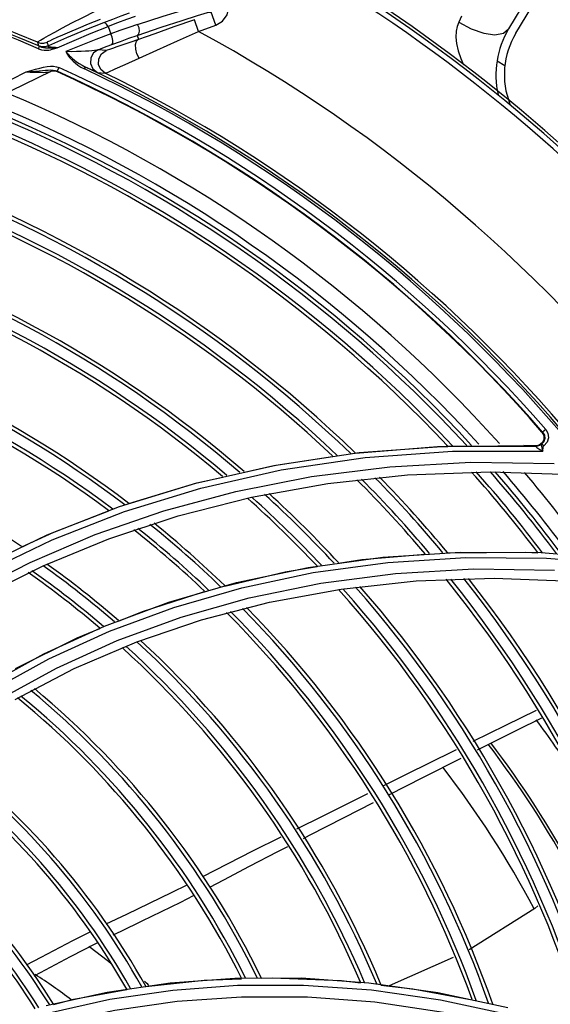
# Model space of a CAD drawing. Extents: x 40.7 to 137.4, y -250.8 to -221.5.
# Tile 145 of 256: x 61.714 to 61.7871, y -240.0216 to -239.886. Entities that reach past the tile are written whole.
import ezdxf

# ---------------------------------------------------------------- set-up
doc = ezdxf.new("R2010")
doc.units = 0
doc.header["$MEASUREMENT"] = 0
doc.layers.get('0').update_dxf_attribs({"linetype": 'CONTINUOUS'})

msp = doc.modelspace()

# ---------------------------------------------------------------- linework, layer by layer
at = {"color": 6, "linetype": 'Continuous'}
for p, q in [((61.79757800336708, -239.8602909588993), (61.78137015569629, -239.8872653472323)), ((61.78236428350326, -239.8878626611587), (61.79857212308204, -239.8608882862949)), ((61.7748845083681, -239.8855156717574), (61.77450187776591, -239.8863490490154)), ((61.77977561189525, -239.8916503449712), (61.78085744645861, -239.8923003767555))]:
    msp.add_line(p, q, dxfattribs=at)
at = {"color": 155}
for p, q in [((61.73866025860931, -239.8875998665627), (61.7380857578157, -239.8859904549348)), ((61.74102949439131, -239.8867541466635), (61.74037995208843, -239.8849344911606)), ((61.72386041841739, -239.8878547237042), (61.72622083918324, -239.8869097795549)), ((61.72622083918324, -239.8869097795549), (61.72656831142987, -239.8879436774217)), ((61.73866026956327, -239.8875998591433), (61.74102961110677, -239.8867541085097)), ((61.72048054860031, -239.8885060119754), (61.71798636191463, -239.8895932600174)), ((61.73021595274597, -239.8881630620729), (61.73040481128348, -239.8886921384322)), ((61.71646133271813, -239.889085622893), (61.71663090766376, -239.8895980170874)), ((61.71660881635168, -239.8899848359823), (61.7167484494, -239.889658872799)), ((61.71798463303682, -239.8895940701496), (61.71781385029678, -239.8890804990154)), ((61.71786107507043, -239.8898502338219), (61.71853809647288, -239.8898543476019)), ((61.718877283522, -239.8899486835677), (61.71918773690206, -239.8898478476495)), ((61.71904698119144, -239.8898507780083), (61.71918132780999, -239.8898448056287)), ((61.72594117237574, -239.8902291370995), (61.72484655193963, -239.8901213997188)), ((61.72920664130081, -239.8891086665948), (61.72743057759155, -239.8897329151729)), ((61.71908389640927, -239.8924644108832), (61.71942036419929, -239.8925802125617)), ((61.71941766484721, -239.8925783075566), (61.71919023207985, -239.8930827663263)), ((61.72295395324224, -239.8927752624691), (61.723079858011, -239.8925080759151)), ((61.72414281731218, -239.8929943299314), (61.72307985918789, -239.8925080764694)), ((61.70518139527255, -239.8981198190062), (61.71489778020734, -239.8931754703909)), ((61.7183022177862, -239.8931362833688), (61.70785538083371, -239.8982189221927)), ((61.71819414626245, -239.8931664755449), (61.7183022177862, -239.8931362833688)), ((61.71863067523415, -239.8930426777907), (61.71830209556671, -239.8931362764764)), ((61.71855479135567, -239.8930762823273), (61.71830539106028, -239.893147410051)), ((61.71897217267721, -239.89304378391), (61.71863067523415, -239.8930426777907)), ((61.71892422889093, -239.8929905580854), (61.71919023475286, -239.8930827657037)), ((61.71930001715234, -239.8931394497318), (61.71897217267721, -239.89304378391)), ((61.71922432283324, -239.8931728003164), (61.71930001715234, -239.8931394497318)), ((61.7247305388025, -239.8932500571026), (61.72580834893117, -239.8933570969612)), ((61.78597082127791, -239.9427750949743), (61.78621995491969, -239.9432495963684)), ((61.78606415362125, -239.9427786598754), (61.78597087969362, -239.9427751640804)), ((61.78648155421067, -239.9424153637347), (61.78606414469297, -239.9427786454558)), ((61.74928752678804, -239.9473396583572), (61.76080106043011, -239.9456162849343)), ((61.76026708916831, -239.9456820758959), (61.77159783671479, -239.944767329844)), ((61.76080106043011, -239.9456162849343), (61.77277302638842, -239.944718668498)), ((61.77159783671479, -239.944767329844), (61.77298756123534, -239.9447534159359)), ((61.77277302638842, -239.944718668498), (61.78516068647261, -239.944699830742)), ((61.77627277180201, -239.9447205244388), (61.78345706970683, -239.9446485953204)), ((61.78558217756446, -239.9445898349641), (61.78515584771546, -239.9446758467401)), ((61.78606469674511, -239.9453033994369), (61.78606902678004, -239.9454228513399)), ((61.73826845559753, -239.949835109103), (61.74928752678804, -239.9473396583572)), ((61.76744929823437, -239.9486798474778), (61.77881431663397, -239.9482583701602)), ((61.77881431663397, -239.9482583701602), (61.79052179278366, -239.9486396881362)), ((61.72777548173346, -239.9530484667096), (61.73826845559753, -239.949835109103)), ((61.74593802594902, -239.9517521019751), (61.75648758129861, -239.9498586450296)), ((61.75648758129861, -239.9498586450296), (61.76744929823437, -239.9486798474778)), ((61.73586244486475, -239.9543075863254), (61.74593802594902, -239.9517521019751)), ((61.74599389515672, -239.9517400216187), (61.74609821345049, -239.9518339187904)), ((61.71783317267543, -239.9569264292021), (61.72777548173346, -239.9530484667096)), ((61.72631264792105, -239.957464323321), (61.73586244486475, -239.9543075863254)), ((61.70845863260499, -239.9614181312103), (61.71783317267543, -239.9569264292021)), ((61.71724773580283, -239.9611924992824), (61.72631264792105, -239.957464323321)), ((61.78585603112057, -239.9593874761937), (61.79730219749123, -239.9602829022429)), ((61.75374682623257, -239.9614193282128), (61.76403802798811, -239.9600036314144)), ((61.78660748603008, -239.9601515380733), (61.79807803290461, -239.9610795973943)), ((61.70859534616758, -239.9654979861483), (61.71724773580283, -239.9611924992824)), ((61.7583060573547, -239.9643977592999), (61.76865284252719, -239.9632809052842)), ((61.76865284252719, -239.9632809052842), (61.77940522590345, -239.9629078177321)), ((61.77940522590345, -239.9629078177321), (61.79054649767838, -239.9633273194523)), ((61.74842576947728, -239.9662041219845), (61.7583060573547, -239.9643977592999)), ((61.72569158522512, -239.9695065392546), (61.73455347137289, -239.9662190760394)), ((61.73906482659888, -239.9686375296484), (61.74842576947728, -239.9662041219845)), ((61.73018446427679, -239.971659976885), (61.73906482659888, -239.9686375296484)), ((61.71733593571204, -239.9733252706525), (61.72569158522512, -239.9695065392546)), ((61.72151757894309, -239.9753597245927), (61.73018446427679, -239.971659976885)), ((61.70949282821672, -239.9776340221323), (61.71733593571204, -239.9733252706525)), ((61.71339924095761, -239.9795913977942), (61.72151757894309, -239.9753597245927)), ((61.7558171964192, -239.9956226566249), (61.76196703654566, -239.9925539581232)), ((61.75220812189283, -239.9974254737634), (61.7558171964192, -239.9956226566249)), ((61.74616015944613, -240.000473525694), (61.75003116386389, -239.998517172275)), ((61.73927463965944, -240.0040086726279), (61.74616015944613, -240.000473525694)), ((61.77375986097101, -240.0151418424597), (61.7649060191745, -240.0190540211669)), ((61.73475327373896, -240.0186857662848), (61.72608162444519, -240.0199545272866)), ((61.74366069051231, -240.0180287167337), (61.73475327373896, -240.0186857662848)), ((61.75279163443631, -240.0180101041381), (61.74366069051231, -240.0180287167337)), ((61.762124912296, -240.0186596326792), (61.75279163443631, -240.0180101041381)), ((61.7531425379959, -240.0189560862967), (61.76247464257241, -240.0196106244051)), ((61.77163237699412, -240.0200078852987), (61.762124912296, -240.0186596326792)), ((61.72608162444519, -240.0199545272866), (61.71766864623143, -240.0218090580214)), ((61.76247464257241, -240.0196106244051), (61.77198194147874, -240.0209666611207)), ((61.78128174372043, -240.0220854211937), (61.77163237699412, -240.0200078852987)), ((61.76295422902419, -240.0212649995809), (61.77241112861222, -240.0226660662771))]:
    msp.add_line(p, q, dxfattribs=at)
for points in [[(61.7180128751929, -239.8881614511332), (61.71886749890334, -239.887689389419), (61.71992883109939, -239.8871169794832), (61.72120921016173, -239.8864444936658), (61.72270875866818, -239.885677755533), (61.72441378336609, -239.8848319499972), (61.72629212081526, -239.8839298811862), (61.72830242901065, -239.8829971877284)], [(61.74102961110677, -239.8867541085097), (61.74195571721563, -239.8861977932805), (61.74258822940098, -239.8853432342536), (61.74284892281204, -239.8843125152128), (61.74269282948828, -239.8832432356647)], [(61.7302774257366, -239.8866556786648), (61.73379930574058, -239.8855074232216), (61.73682337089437, -239.8845682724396), (61.73906895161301, -239.8839286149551), (61.74047564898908, -239.8836046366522)], [(61.7191816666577, -239.8884146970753), (61.71994999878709, -239.8880716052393), (61.72091855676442, -239.8876509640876), (61.7221090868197, -239.8871485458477), (61.72352362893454, -239.8865698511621), (61.72515099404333, -239.8859265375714)], [(61.72911460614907, -239.8850777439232), (61.72797557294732, -239.8855036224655), (61.72679476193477, -239.8859526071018), (61.72557716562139, -239.8864238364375)], [(61.72991854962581, -239.8855467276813), (61.7287208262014, -239.88597960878), (61.72748754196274, -239.886434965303), (61.72622403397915, -239.8869110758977)], [(61.73808576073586, -239.885990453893), (61.73527672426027, -239.8869882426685), (61.73263385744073, -239.887917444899), (61.72920664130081, -239.8891086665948)], [(61.73021595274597, -239.8881630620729), (61.73351759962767, -239.8870404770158), (61.73638535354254, -239.8860888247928), (61.73853576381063, -239.8854041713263), (61.73988374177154, -239.8850136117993), (61.74037995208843, -239.8849344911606)], [(61.72557716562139, -239.8864238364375), (61.72301094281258, -239.8874491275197), (61.72048054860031, -239.8885060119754)], [(61.72622412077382, -239.8869111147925), (61.72600464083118, -239.8866173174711), (61.72577837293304, -239.886445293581), (61.72557723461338, -239.8864240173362)], [(61.7302774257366, -239.8866556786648), (61.72907563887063, -239.887060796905), (61.72783874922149, -239.88749116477), (61.72657182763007, -239.8879451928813)], [(61.73021601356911, -239.8881628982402), (61.73043746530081, -239.8879476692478), (61.7305258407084, -239.8875513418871), (61.7304657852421, -239.8870955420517), (61.7302773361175, -239.8866561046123)], [(61.71646132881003, -239.8890856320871), (61.71658610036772, -239.8889950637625), (61.71688103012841, -239.8888131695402), (61.71735352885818, -239.8885355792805), (61.7180128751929, -239.8881614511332)], [(61.71781383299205, -239.8890804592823), (61.71792246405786, -239.8890141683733), (61.71817869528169, -239.8888836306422), (61.71859454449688, -239.8886848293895), (61.7191816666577, -239.8884146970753)], [(61.71918773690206, -239.8898478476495), (61.72151613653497, -239.8888343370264), (61.72386041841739, -239.8878547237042)], [(61.72656831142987, -239.8879436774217), (61.72449811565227, -239.8887314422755), (61.72244013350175, -239.8895460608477), (61.7203947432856, -239.8903872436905)], [(61.72669950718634, -239.8894202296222), (61.72684535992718, -239.8892230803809), (61.72686737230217, -239.8888383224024), (61.72676809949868, -239.8883863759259), (61.72657189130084, -239.8879451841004)], [(61.72669947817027, -239.8894202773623), (61.72790807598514, -239.888976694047), (61.72908186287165, -239.8885573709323), (61.73021598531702, -239.8881630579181)], [(61.73048226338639, -239.8912775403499), (61.73018078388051, -239.8906813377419), (61.73000793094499, -239.8900269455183), (61.72998963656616, -239.8894170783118), (61.73012877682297, -239.888947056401), (61.7304048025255, -239.8886921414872)], [(61.73048231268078, -239.8912774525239), (61.73293650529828, -239.8901809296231), (61.73574578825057, -239.8889173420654), (61.73866026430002, -239.8875998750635)], [(61.71646133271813, -239.889085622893), (61.71690238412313, -239.88920731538), (61.71736458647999, -239.889206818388), (61.71781385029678, -239.8890804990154)], [(61.71662007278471, -239.8899899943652), (61.71702148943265, -239.8901239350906), (61.71739558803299, -239.890189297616), (61.71773113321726, -239.8902003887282), (61.71802523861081, -239.8901731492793), (61.71827966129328, -239.8901234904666), (61.71850202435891, -239.8900649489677), (61.71869971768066, -239.8900054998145), (61.718877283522, -239.8899486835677)], [(61.71674853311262, -239.889658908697), (61.71668455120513, -239.8896281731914), (61.71664523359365, -239.889607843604), (61.71663090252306, -239.8895980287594)], [(61.71798463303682, -239.8895940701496), (61.71754062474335, -239.8897192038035), (61.717077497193, -239.889720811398), (61.71663090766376, -239.8895980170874)], [(61.71674845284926, -239.8896588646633), (61.71701144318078, -239.8897526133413), (61.71730786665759, -239.8898166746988), (61.7176004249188, -239.8898446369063), (61.71786107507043, -239.8898502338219)], [(61.71918127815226, -239.889844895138), (61.71894624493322, -239.8898353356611), (61.71873024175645, -239.8898231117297), (61.71853339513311, -239.8898080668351), (61.71835678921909, -239.8897899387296), (61.71820328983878, -239.8897684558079), (61.71807878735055, -239.889743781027), (61.71799020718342, -239.8897170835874), (61.71793675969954, -239.889688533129), (61.71791808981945, -239.8896576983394), (61.71793556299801, -239.8896255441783), (61.71798643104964, -239.8895934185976)], [(61.71853809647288, -239.8898543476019), (61.71872956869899, -239.8898539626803), (61.71904698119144, -239.8898507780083)], [(61.72484671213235, -239.8901214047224), (61.72463368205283, -239.8901770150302), (61.72434231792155, -239.8902254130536), (61.72398694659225, -239.8902682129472), (61.72356961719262, -239.8903060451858), (61.72308219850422, -239.8903395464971), (61.72251473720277, -239.8903673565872), (61.72187089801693, -239.8903873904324), (61.72115770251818, -239.890395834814), (61.72039182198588, -239.8903857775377)], [(61.72484655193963, -239.8901213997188), (61.72420198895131, -239.8905703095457), (61.72382647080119, -239.8912595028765), (61.72379765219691, -239.8920402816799), (61.72412132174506, -239.8927551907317), (61.7247305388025, -239.8932500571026)], [(61.72484674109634, -239.8901215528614), (61.72546223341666, -239.8898858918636), (61.72607981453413, -239.8896521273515), (61.72669947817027, -239.8894202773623)], [(61.72580834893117, -239.8933570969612), (61.72520433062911, -239.8928616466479), (61.72488338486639, -239.892145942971), (61.72491531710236, -239.8913627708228), (61.72529478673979, -239.8906742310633), (61.72594117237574, -239.8902291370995)], [(61.72743057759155, -239.8897329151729), (61.72682145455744, -239.8899457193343), (61.72637852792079, -239.8900969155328), (61.72608968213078, -239.8901899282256), (61.72594135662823, -239.8902292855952)], [(61.72039183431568, -239.8903856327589), (61.7205282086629, -239.8905502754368), (61.72068401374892, -239.8907260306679), (61.72086151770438, -239.8909135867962), (61.72106398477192, -239.8911135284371), (61.72129581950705, -239.8913255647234), (61.72156112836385, -239.891549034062), (61.72186422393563, -239.8917819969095), (61.72221051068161, -239.8920214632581), (61.72261326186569, -239.8922666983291), (61.7230798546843, -239.8925080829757)], [(61.7203947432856, -239.8903872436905), (61.72048683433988, -239.8905769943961), (61.720606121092, -239.8907788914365), (61.72075220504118, -239.8909937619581), (61.72092907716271, -239.8912219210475), (61.72114121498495, -239.89146306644), (61.7213936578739, -239.8917157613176), (61.72169278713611, -239.8919781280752), (61.72204653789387, -239.8922468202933), (61.72246351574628, -239.8925157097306), (61.72295102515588, -239.892774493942)], [(61.72580848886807, -239.8933573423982), (61.72620696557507, -239.8931983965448), (61.72717121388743, -239.8927691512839), (61.7285350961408, -239.8921515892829), (61.73048231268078, -239.8912774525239)], [(61.71489778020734, -239.8931754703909), (61.71558646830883, -239.8929799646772), (61.71621495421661, -239.8928058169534), (61.71678900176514, -239.8926558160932)], [(61.71678900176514, -239.8926558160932), (61.7173192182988, -239.892534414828), (61.71781300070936, -239.8924467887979)], [(61.71717409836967, -239.8929725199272), (61.71759220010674, -239.8929394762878), (61.71797074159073, -239.8929192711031)], [(61.71781300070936, -239.8924467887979), (61.71827416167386, -239.8924004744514), (61.71869956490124, -239.892404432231), (61.71908389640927, -239.8924644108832)], [(61.71797074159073, -239.8929192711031), (61.71831554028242, -239.8929165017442), (61.71863215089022, -239.8929375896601), (61.71892422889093, -239.8929905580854)], [(61.71488653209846, -239.8931696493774), (61.71558214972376, -239.8931190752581), (61.71618253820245, -239.8930652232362), (61.71670793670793, -239.8930152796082), (61.71717409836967, -239.8929725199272)], [(61.71488658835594, -239.8931697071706), (61.71545509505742, -239.8932057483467), (61.7159892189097, -239.8932274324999), (61.7164721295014, -239.8932351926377), (61.71689589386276, -239.8932385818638), (61.71725606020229, -239.8932404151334), (61.71755984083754, -239.8932297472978), (61.71781679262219, -239.8932122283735), (61.71802934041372, -239.8931912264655), (61.71819414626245, -239.8931664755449)], [(61.71922432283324, -239.8931728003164), (61.71889636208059, -239.8930772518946), (61.71855479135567, -239.8930762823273)], [(61.71930001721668, -239.8931394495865), (61.71928797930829, -239.8931315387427), (61.71924999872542, -239.8931120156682), (61.71919023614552, -239.8930827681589)], [(61.72473101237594, -239.8932505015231), (61.72465300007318, -239.8932213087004), (61.72445993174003, -239.8931372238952), (61.72414281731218, -239.8929943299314)], [(61.78606415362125, -239.9427786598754), (61.78629525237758, -239.9431880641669), (61.78634544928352, -239.9436680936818), (61.78620529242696, -239.944112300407), (61.78587743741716, -239.9444824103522)], [(61.78648092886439, -239.9424181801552), (61.78677829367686, -239.9429383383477), (61.78685284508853, -239.9435610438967), (61.78667647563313, -239.9441530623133), (61.78623045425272, -239.9446634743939)], [(61.78516059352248, -239.9446994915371), (61.78541357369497, -239.9446805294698), (61.78565639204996, -239.9446070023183), (61.78587743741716, -239.9444824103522)], [(61.78621995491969, -239.9432495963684), (61.78622988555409, -239.9437819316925), (61.78600159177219, -239.9442616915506), (61.78558217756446, -239.9445898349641)], [(61.78587745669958, -239.9444824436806), (61.78588269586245, -239.9444793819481), (61.78588035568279, -239.9444829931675), (61.78587742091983, -239.944488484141), (61.78587419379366, -239.9444960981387), (61.78587102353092, -239.9445063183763), (61.78586858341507, -239.9445197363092), (61.78586606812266, -239.9445599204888)], [(61.78587733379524, -239.9444823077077), (61.78597896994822, -239.9444687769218), (61.78610492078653, -239.9445319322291), (61.786231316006, -239.9446597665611)], [(61.66550280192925, -239.9993209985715), (61.67119408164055, -239.992174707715), (61.67755430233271, -239.9853036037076), (61.68449176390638, -239.9788524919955), (61.69209509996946, -239.9727796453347), (61.70030899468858, -239.9671796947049), (61.70911490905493, -239.9621051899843), (61.71849871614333, -239.9576035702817), (61.72845967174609, -239.9537175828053), (61.73898561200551, -239.9504985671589), (61.75004652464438, -239.9480037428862), (61.76160814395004, -239.9462891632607), (61.77363148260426, -239.9454097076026), (61.78606902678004, -239.9454228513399)], [(61.78511430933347, -239.9446978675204), (61.78457406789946, -239.9446800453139), (61.78402150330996, -239.9446635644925), (61.78345706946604, -239.944648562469)], [(61.78516068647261, -239.944699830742), (61.78512843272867, -239.9447034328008), (61.78511699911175, -239.9447220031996), (61.78513622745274, -239.9447602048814), (61.78519173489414, -239.9448184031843), (61.78528021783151, -239.9448922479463), (61.7853955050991, -239.9449787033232), (61.78553483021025, -239.9450765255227), (61.78569456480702, -239.9451829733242)], [(61.78569456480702, -239.9451829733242), (61.78587231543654, -239.9452964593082), (61.78607002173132, -239.9454190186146)], [(61.78586606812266, -239.9445599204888), (61.7858728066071, -239.9445861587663), (61.78588205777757, -239.9446199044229), (61.78589104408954, -239.9446627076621), (61.78590332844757, -239.9447124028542), (61.785919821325, -239.9447685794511), (61.78594455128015, -239.9448316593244), (61.78595766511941, -239.9449069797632), (61.78597327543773, -239.9449911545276), (61.78599086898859, -239.9450834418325), (61.7860128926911, -239.9451844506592), (61.78603876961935, -239.9452957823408), (61.78606999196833, -239.9454188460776)], [(61.78623045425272, -239.9446634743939), (61.78618056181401, -239.9446931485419), (61.78614445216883, -239.9447324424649), (61.78612072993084, -239.9447891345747), (61.78610350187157, -239.944856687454), (61.78608887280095, -239.9449297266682), (61.78607679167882, -239.9450098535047), (61.78606867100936, -239.9450990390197), (61.78606441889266, -239.9451966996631), (61.78606469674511, -239.9453033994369)], [(61.71544842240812, -239.9607263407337), (61.72441566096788, -239.9568965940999), (61.73388347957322, -239.9536176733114), (61.74379287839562, -239.9509443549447), (61.75420159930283, -239.9489012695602), (61.7650305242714, -239.9475483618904), (61.77618431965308, -239.9469321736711), (61.78764529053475, -239.9471197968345)], [(61.74498726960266, -239.9483046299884), (61.74904599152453, -239.9473845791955), (61.75712742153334, -239.9461503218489)], [(61.72908308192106, -239.9526280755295), (61.73844271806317, -239.9497881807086), (61.74199070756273, -239.9489839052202)], [(61.71432065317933, -239.9586080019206), (61.71871134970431, -239.9565482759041), (61.72629527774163, -239.9536370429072)], [(61.76403802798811, -239.9600036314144), (61.77475374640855, -239.9593100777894), (61.78585603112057, -239.9593874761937)], [(61.77295812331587, -239.959397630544), (61.78371212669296, -239.9593104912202), (61.78539755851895, -239.9594219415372)], [(61.66704544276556, -239.9999111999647), (61.67237284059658, -239.9932478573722), (61.67823572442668, -239.9868703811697), (61.68464191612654, -239.9808262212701), (61.69157291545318, -239.9751572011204), (61.69902019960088, -239.9698945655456), (61.70698072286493, -239.9650717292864), (61.71544842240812, -239.9607263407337)], [(61.67894418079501, -240.0058555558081), (61.68410982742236, -239.9996937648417), (61.68984861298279, -239.9937967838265), (61.69612029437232, -239.9882429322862), (61.70290588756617, -239.983078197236), (61.71021027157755, -239.9783289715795), (61.71804389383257, -239.9740241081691), (61.72639399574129, -239.9702089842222), (61.7352547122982, -239.9669255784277), (61.74461469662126, -239.9642195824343), (61.75445538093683, -239.9621394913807), (61.76475439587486, -239.9607346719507), (61.7754839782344, -239.9600553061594), (61.78660748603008, -239.9601515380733)], [(61.75794684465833, -239.9608354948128), (61.7611702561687, -239.960321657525), (61.76987437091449, -239.9595990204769)], [(61.7274329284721, -239.9715005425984), (61.73629096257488, -239.9682605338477), (61.74565569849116, -239.9656025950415), (61.75549976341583, -239.9635788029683), (61.76581267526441, -239.9622377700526), (61.7765684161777, -239.9616306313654), (61.78770884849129, -239.9618079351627)], [(61.73455347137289, -239.9662190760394), (61.74391097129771, -239.9635074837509), (61.75374682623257, -239.9614193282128)], [(61.74227735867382, -239.9639869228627), (61.75058075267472, -239.9620097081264), (61.7550000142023, -239.9613052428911)], [(61.72765653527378, -239.9688052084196), (61.73093727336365, -239.9674711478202), (61.73950538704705, -239.9647281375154)], [(61.71346700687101, -239.9753563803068), (61.72192428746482, -239.9711361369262), (61.72508909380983, -239.9698492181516)], [(61.68029455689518, -240.006704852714), (61.68522355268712, -240.0008303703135), (61.69094691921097, -239.9949440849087), (61.69719274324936, -239.9894172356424), (61.70396777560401, -239.9842728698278), (61.71126619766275, -239.9795481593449), (61.7190896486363, -239.9752771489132), (61.7274329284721, -239.9715005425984)], [(61.77647069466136, -239.9853633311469), (61.78099394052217, -239.9831410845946), (61.78523030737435, -239.9810917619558)], [(61.77710823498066, -239.9865339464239), (61.78250699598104, -239.9838206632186), (61.78594016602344, -239.9821204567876)], [(61.76418445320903, -239.9914488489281), (61.76730489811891, -239.9898936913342), (61.77383382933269, -239.9866588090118), (61.77418175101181, -239.9864878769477)], [(61.76495764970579, -239.9926947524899), (61.76956103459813, -239.9903507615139), (61.7748446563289, -239.9876749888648)], [(61.75312056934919, -239.9987318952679), (61.75394401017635, -239.9983100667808), (61.75870899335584, -239.9958818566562), (61.76276563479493, -239.9938120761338)], [(61.74019643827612, -240.0054524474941), (61.74214261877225, -240.0044345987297), (61.74565979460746, -240.0025841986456), (61.74959450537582, -240.0005382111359), (61.75096972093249, -239.9998337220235)], [(61.72595471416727, -240.0105152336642), (61.72878601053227, -240.0091546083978), (61.73192896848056, -240.0076566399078), (61.73504754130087, -240.0061423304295), (61.7370859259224, -240.0051181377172)], [(61.72691847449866, -240.012037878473), (61.72800821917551, -240.0114994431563), (61.73087675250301, -240.0101139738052), (61.73354863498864, -240.0088203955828), (61.73620741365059, -240.0075053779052), (61.73797423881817, -240.0066022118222)], [(61.78537762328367, -240.0080364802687), (61.7849696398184, -240.0084002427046), (61.77593178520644, -240.0140635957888)], [(61.71496392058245, -240.0161374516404), (61.71696475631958, -240.0150733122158), (61.72136339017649, -240.0127945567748), (61.72371293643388, -240.0116222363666)], [(61.71602311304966, -240.0176839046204), (61.71690415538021, -240.0172052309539), (61.72102490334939, -240.015020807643), (61.72468993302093, -240.0131403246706)], [(61.7021661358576, -240.0281051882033), (61.70996002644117, -240.0251603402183), (61.71806594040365, -240.0227494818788), (61.72646116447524, -240.0208960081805), (61.7351212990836, -240.0196277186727), (61.74401945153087, -240.0189719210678), (61.7531425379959, -240.0189560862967)], [(61.73139393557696, -240.0191379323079), (61.73942760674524, -240.0182610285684), (61.74458652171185, -240.0180828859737)], [(61.74730836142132, -240.0179888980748), (61.74878622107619, -240.017937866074), (61.75837283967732, -240.01831798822), (61.7609656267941, -240.018613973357)], [(61.76376684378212, -240.0189337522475), (61.76815894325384, -240.0194351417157), (61.77633827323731, -240.0209869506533)], [(61.71869205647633, -240.0216235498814), (61.72148056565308, -240.0208903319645), (61.72878626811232, -240.019538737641)], [(61.70305568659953, -240.0294541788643), (61.71078504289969, -240.0265607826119), (61.71881224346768, -240.0241983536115), (61.72712978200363, -240.0223886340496), (61.73572955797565, -240.0211590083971), (61.74459023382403, -240.0205412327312), (61.75367307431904, -240.0205668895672), (61.76295422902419, -240.0212649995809)], [(61.77198194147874, -240.0209666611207), (61.78163052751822, -240.0230546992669), (61.79138931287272, -240.0259065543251)]]:
    msp.add_lwpolyline(points, dxfattribs=at)
at = {"color": 6, "linetype": 'Continuous'}
for points in [[(61.77450187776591, -239.8863490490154), (61.77429491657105, -239.886913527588), (61.77415914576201, -239.8875867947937), (61.77412132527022, -239.8883749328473), (61.7742029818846, -239.8892723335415), (61.77441963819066, -239.8902638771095), (61.77477794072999, -239.8913388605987), (61.77515417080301, -239.8921962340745)], [(61.77450185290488, -239.8863490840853), (61.77622716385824, -239.8872623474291), (61.77793928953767, -239.887849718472), (61.77946478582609, -239.8880532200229), (61.78064910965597, -239.8878522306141), (61.78137003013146, -239.8872652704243)]]:
    msp.add_lwpolyline(points, dxfattribs=at)
for centre, radius, start, end in [((61.63913138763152, -240.0706578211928), 0.224043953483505, 27.91013239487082, 66.42576289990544), ((61.63913138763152, -240.0706578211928), 0.223311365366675, 27.91007546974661, 66.42314523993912), ((61.63913138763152, -240.0706578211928), 0.2244575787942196, 31.16484445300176, 65.77620288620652), ((61.79183457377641, -239.8935530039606), 0.01220813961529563, 148.9999999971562, 192.9767386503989), ((61.79183457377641, -239.8935530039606), 0.01104836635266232, 148.9999999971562, 201.5323141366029)]:
    msp.add_arc(centre, radius, start, end, dxfattribs=at)
at = {"color": 155}
for centre, radius, start, end in [((61.63913138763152, -240.0706578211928), 0.196939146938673, 66.78905977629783, 94.74509674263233), ((61.63913138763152, -240.0706578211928), 0.1973534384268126, 66.93128695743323, 93.94733391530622), ((61.63913138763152, -240.0706578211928), 0.1965840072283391, 66.78543876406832, 94.74534795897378), ((61.63913138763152, -240.0706578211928), 0.2083655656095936, 37.3091362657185, 61.46700977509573), ((61.63913138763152, -240.0706578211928), 0.1953406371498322, 41.03334657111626, 65.73104901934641), ((61.63913138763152, -240.0706578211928), 0.1966425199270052, 39.70221384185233, 64.76991934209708), ((61.63913138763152, -240.0706578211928), 0.1969382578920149, 39.7030441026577, 64.76905174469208), ((61.63913138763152, -240.0706578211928), 0.1947878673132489, 41.03384930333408, 65.73200046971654), ((61.63913138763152, -240.0706578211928), 0.1947198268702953, 41.05264340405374, 65.71196872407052), ((61.63913138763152, -240.0706578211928), 0.1973534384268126, 39.84790158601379, 63.94734579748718), ((61.63913138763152, -240.0706578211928), 0.1892692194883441, 41.85634661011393, 67.30568597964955), ((61.63913138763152, -240.0706578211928), 0.1857594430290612, 42.7207677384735, 68.2365964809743), ((61.63913138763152, -240.0706578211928), 0.186260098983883, 42.5841510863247, 68.10550359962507), ((61.63913138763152, -240.0706578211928), 0.1871111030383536, 42.41947907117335, 67.97234495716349), ((61.63913138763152, -240.0706578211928), 0.1837938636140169, 43.2565396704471, 68.7502442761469), ((61.63913138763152, -240.0706578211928), 0.1842944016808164, 43.12020711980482, 68.61961165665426), ((61.63913138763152, -240.0706578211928), 0.1735513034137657, 46.03009910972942, 71.3964415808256), ((61.63913138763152, -240.0706578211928), 0.174051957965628, 45.89529432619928, 71.26836951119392), ((61.63913138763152, -240.0706578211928), 0.1715857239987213, 46.55870983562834, 71.89807055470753), ((61.63913138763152, -240.0706578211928), 0.1720862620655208, 46.42420773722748, 71.77052268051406), ((61.63913138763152, -240.0706578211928), 0.16134316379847, 49.29377332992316, 74.47725132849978), ((61.63913138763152, -240.0706578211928), 0.1618437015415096, 49.16089808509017, 74.35263781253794), ((61.63913138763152, -240.0706578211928), 0.1593776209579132, 49.81475983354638, 74.96510293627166), ((61.63913138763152, -240.0706578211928), 0.1598781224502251, 49.68220639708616, 74.841093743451), ((61.63913138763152, -240.0706578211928), 0.147914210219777, 52.82751340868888, 77.76029321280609), ((61.63913138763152, -240.0706578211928), 0.148414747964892, 52.696906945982, 77.64013455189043), ((61.63913138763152, -240.0706578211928), 0.1459486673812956, 53.33953353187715, 78.23036839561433), ((61.63913138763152, -240.0706578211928), 0.1464491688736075, 53.2092720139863, 78.11092974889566), ((61.63913138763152, -240.0706578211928), 0.1349857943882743, 56.16992858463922, 80.7970522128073), ((61.63913138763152, -240.0706578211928), 0.1837938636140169, 37.26573956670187, 41.74531512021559), ((61.63913138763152, -240.0706578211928), 0.1842944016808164, 37.13690108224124, 41.61093757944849), ((61.63913138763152, -240.0706578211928), 0.1857594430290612, 36.75905079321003, 41.21713417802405), ((61.63913138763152, -240.0706578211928), 0.186260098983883, 36.62969458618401, 41.08241336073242), ((61.63913138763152, -240.0706578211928), 0.1871111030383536, 36.48219728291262, 40.87412668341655), ((61.63913138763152, -240.0706578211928), 0.1892692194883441, 35.84231948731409, 40.26154466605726), ((61.63913138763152, -240.0706578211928), 0.1715857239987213, 40.36488328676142, 44.99459662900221), ((61.63913138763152, -240.0706578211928), 0.1720862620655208, 40.23953316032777, 44.86247534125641), ((61.63913138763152, -240.0706578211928), 0.1735513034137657, 39.87177649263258, 44.47522400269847), ((61.63913138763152, -240.0706578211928), 0.174051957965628, 39.74582916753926, 44.34272488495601), ((61.63913138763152, -240.0706578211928), 0.1618438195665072, 42.77271952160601, 47.54627691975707), ((61.63913138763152, -240.0706578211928), 0.1593775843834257, 43.37205002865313, 48.1859872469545), ((61.63913138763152, -240.0706578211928), 0.1598781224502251, 43.25075341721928, 48.00604456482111), ((61.63913138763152, -240.0706578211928), 0.16134316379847, 42.89471328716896, 47.67632800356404), ((61.63913138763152, -240.0706578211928), 0.1484148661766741, 45.98121035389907, 50.99741302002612), ((61.63913138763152, -240.0706578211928), 0.145948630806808, 46.55473183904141, 51.62217000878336), ((61.63913138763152, -240.0706578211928), 0.1464491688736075, 46.43874721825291, 51.49560005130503), ((61.63913138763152, -240.0706578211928), 0.147914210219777, 46.09803865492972, 51.12445616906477), ((61.63913138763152, -240.0706578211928), 0.1330202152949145, 49.46950217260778, 54.84737986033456), ((61.63913138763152, -240.0706578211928), 0.1344852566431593, 49.14757498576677, 54.48637190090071), ((61.63913138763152, -240.0706578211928), 0.1349857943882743, 49.03706434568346, 54.36273313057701), ((61.63913138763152, -240.0706578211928), 0.1325197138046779, 49.5789674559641, 54.97045795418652), ((61.63913138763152, -240.0706578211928), 0.1715857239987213, 13.44118257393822, 38.84125532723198), ((61.63913138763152, -240.0706578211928), 0.1720862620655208, 13.31137830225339, 38.71804554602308), ((61.63913138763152, -240.0706578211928), 0.1735513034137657, 12.93079993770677, 38.35644920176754), ((61.63913138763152, -240.0706578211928), 0.174051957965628, 12.8005442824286, 38.23257210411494), ((61.63913138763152, -240.0706578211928), 0.1593775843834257, 16.5695976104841, 41.790004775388), ((61.63913138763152, -240.0706578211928), 0.1598781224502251, 16.44281136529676, 41.67135732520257), ((61.63913138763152, -240.0706578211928), 0.16134316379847, 16.07097530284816, 41.3229363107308), ((61.63913138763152, -240.0706578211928), 0.1618438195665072, 15.94367632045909, 41.20350069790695), ((61.63913138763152, -240.0706578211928), 0.1464491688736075, 19.79635647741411, 44.77926434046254), ((61.63913138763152, -240.0706578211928), 0.147914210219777, 19.43557972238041, 44.44827881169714), ((61.63913138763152, -240.0706578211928), 0.1484148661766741, 19.31201705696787, 44.33471209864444), ((61.63913138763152, -240.0706578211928), 0.145948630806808, 19.91932144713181, 44.89186433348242), ((61.63913138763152, -240.0706578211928), 0.1349859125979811, 22.57203353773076, 47.29137910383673), ((61.63913138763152, -240.0706578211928), 0.1325196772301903, 23.15739799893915, 47.81209408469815), ((61.63913138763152, -240.0706578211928), 0.1330202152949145, 23.03894360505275, 47.70701378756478), ((61.63913138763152, -240.0706578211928), 0.1344852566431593, 22.69120008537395, 47.39766188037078), ((61.63913138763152, -240.0706578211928), 0.1198354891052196, 26.09380463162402, 50.36083814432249), ((61.63913138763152, -240.0706578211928), 0.1203361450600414, 25.98047436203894, 50.26478373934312), ((61.63913138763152, -240.0706578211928), 0.1178699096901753, 26.53664808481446, 50.73406599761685), ((61.63913138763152, -240.0706578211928), 0.1183704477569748, 26.42420850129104, 50.6396276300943), ((61.66960722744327, -240.0690606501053), 0.1444390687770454, 33.23758926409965, 36.85952306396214), ((61.63913138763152, -240.0706578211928), 0.1056863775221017, 29.19698331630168, 52.89039059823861), ((61.66960722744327, -240.0690606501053), 0.1371501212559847, 28.41494666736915, 37.39960315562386), ((61.66960722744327, -240.0690606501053), 0.1375331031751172, 28.45298025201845, 37.3697120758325), ((61.63913138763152, -240.0706578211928), 0.1037206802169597, 29.61104190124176, 53.2095399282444), ((61.63913138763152, -240.0706578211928), 0.1051857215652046, 29.30285920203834, 52.97250112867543), ((61.63913138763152, -240.0706578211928), 0.1032201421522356, 29.71574754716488, 53.28938228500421), ((61.66960722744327, -240.0690606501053), 0.1302441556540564, 27.73278068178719, 37.95873847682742), ((61.63913138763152, -240.0706578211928), 0.09347823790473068, 31.68829491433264, 54.71432248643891), ((61.63913138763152, -240.0706578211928), 0.09151254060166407, 32.06965047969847, 54.96846878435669), ((61.63913138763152, -240.0706578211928), 0.09297758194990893, 31.78598554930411, 54.78021347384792), ((61.63913138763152, -240.0706578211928), 0.09101200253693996, 32.1657805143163, 55.03117976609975), ((61.68423630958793, -240.0682305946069), 0.0672668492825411, 50.93241858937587, 54.2502587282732), ((61.68423630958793, -240.0682305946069), 0.05994196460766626, 52.02576032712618, 57.82045317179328), ((61.68423630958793, -240.0682305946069), 0.06848766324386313, 45.98580113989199, 46.70974525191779)]:
    msp.add_arc(centre, radius, start, end, dxfattribs=at)

doc.saveas('drawing.dxf')
